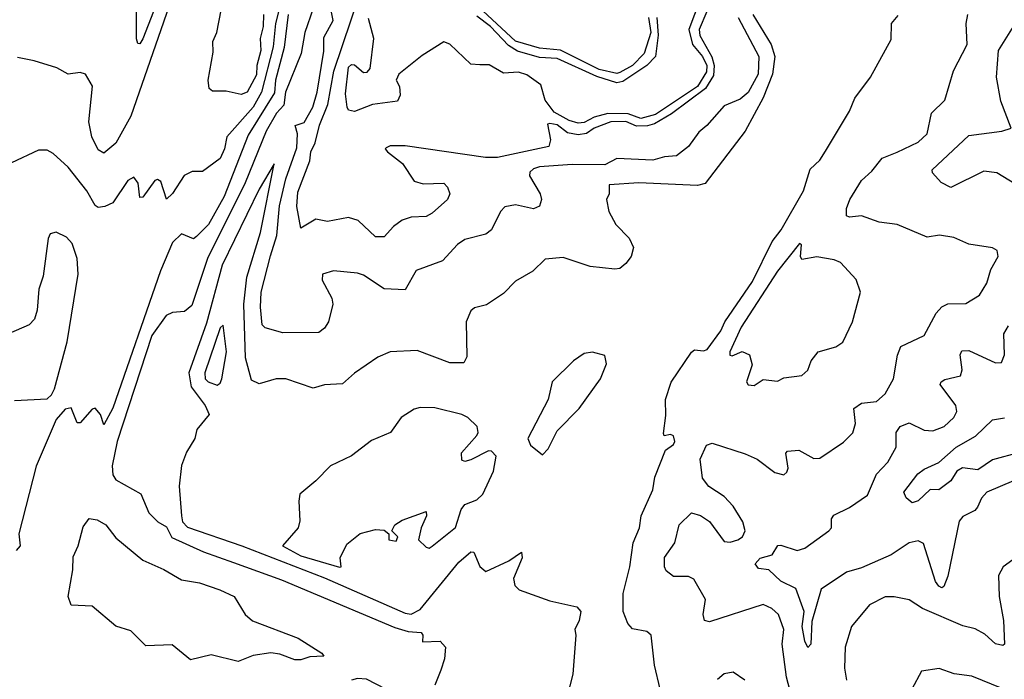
# Model space of a CAD drawing. Extents: x 1843161 to 1959474, y 907081 to 1016326.
# Tile 221 of 256: x 1861062 to 1864364, y 1009898 to 1012108. Entities that reach past the tile are written whole.
import ezdxf

# ---------------------------------------------------------------- set-up
doc = ezdxf.new("R2010")
doc.units = 0

msp = doc.modelspace()

# ---------------------------------------------------------------- linework, layer by layer
at = {"layer": '0CON20XD'}
for points in [[(1861879.4, 1012125), (1861878.8, 1012085), (1861869, 1012045), (1861871, 1012005), (1861858, 1011955), (1861856.8, 1011923.2), (1861825, 1011865.7), (1861805, 1011857.3), (1861755, 1011868.1), (1861708.8, 1011868.8), (1861697.9, 1011877.9), (1861694.8, 1011905), (1861711.3, 1011998.7), (1861709.6, 1012035), (1861723.7, 1012065), (1861730.4, 1012099.6), (1861755, 1012227.5)], [(1863362.9, 1012227.1), (1863306.1, 1012075), (1863318.6, 1012025), (1863351.7, 1011985), (1863366.4, 1011955), (1863365, 1011933.4), (1863335, 1011883.9), (1863195, 1011790.5), (1863145, 1011777.4), (1863102.9, 1011792.9), (1863035, 1011794.2), (1862988.3, 1011781.7), (1862955, 1011763.6), (1862935, 1011761.6), (1862905, 1011770.2), (1862855, 1011798.4), (1862825, 1011838.7), (1862809.6, 1011889.6), (1862763.2, 1011923.2), (1862735, 1011931.8), (1862685, 1011928.9), (1862636.4, 1011956.4), (1862605, 1011956.5), (1862575, 1011959.1), (1862505, 1012025.8), (1862485, 1012033.8), (1862412.2, 1011987.8), (1862333.3, 1011925), (1862324.8, 1011905), (1862336.3, 1011883.7), (1862338, 1011855), (1862329.4, 1011835), (1862245, 1011823.8), (1862185, 1011800.5), (1862165, 1011804.5), (1862160, 1011815), (1862155, 1011860), (1862165, 1011949.2), (1862175, 1011957.6), (1862185, 1011956.4), (1862215, 1011930.7), (1862228.1, 1011931.9), (1862237.1, 1011945), (1862249.4, 1012045), (1862232.5, 1012112.5)], [(1862839.7, 1011759.7), (1862832.3, 1011757.7), (1862842.3, 1011705), (1862836.5, 1011683.5), (1862665, 1011645.9), (1862624.3, 1011645.7), (1862355, 1011685.1), (1862304.8, 1011685.2), (1862291.3, 1011678.7), (1862288, 1011675), (1862295.8, 1011665), (1862345.6, 1011625.6), (1862385, 1011567.1), (1862415, 1011558), (1862485, 1011560), (1862497.3, 1011547.3), (1862504.3, 1011525), (1862496.7, 1011505), (1862445, 1011459.2), (1862425, 1011448.9), (1862375, 1011445.8), (1862345, 1011436.7), (1862315.5, 1011415), (1862285, 1011380.5), (1862255, 1011380.4), (1862197.1, 1011435), (1862165, 1011445.2), (1862095, 1011431.6), (1862055, 1011439.2), (1862005, 1011409.2), (1861991.7, 1011481.7), (1861995, 1011530), (1862035.2, 1011635), (1862038.6, 1011665), (1862053.4, 1011695), (1862067.5, 1011755), (1862095.7, 1011824.3), (1862115.9, 1011935), (1862202.7, 1012195)], [(1861564.1, 1012155), (1861435.4, 1011784.6), (1861385, 1011694.6), (1861345, 1011660.5), (1861325, 1011671.4), (1861304.8, 1011715), (1861294.7, 1011765.3), (1861306.9, 1011885), (1861282.5, 1011925), (1861265, 1011931.2), (1861225, 1011926), (1861186.6, 1011946.6), (1861110.6, 1011970.6), (1861055, 1011981.4)], [(1861511, 1012135), (1861475, 1012044.4), (1861465, 1012027.5), (1861458.8, 1012028.8), (1861454.2, 1012044.2), (1861454.3, 1012175)], [(1863471.2, 1012115), (1863541, 1011985), (1863538.9, 1011925), (1863505.4, 1011864.6), (1863478.6, 1011841.4), (1863425, 1011819.3), (1863366.9, 1011753.1), (1863339.4, 1011730.6), (1863305, 1011682.9), (1863265, 1011651.9), (1863225, 1011648.6), (1863185, 1011637.1), (1863065, 1011643.2), (1863025, 1011621.4), (1862915, 1011623.3), (1862805, 1011615.2), (1862785, 1011608.1), (1862773.2, 1011596.7), (1862771.8, 1011585), (1862808.2, 1011525), (1862811.8, 1011505), (1862805, 1011482.9), (1862785, 1011474.6), (1862725, 1011487.5), (1862689.5, 1011480.5), (1862675, 1011465.8), (1862645, 1011403.3), (1862625, 1011389.5), (1862555, 1011371.9), (1862530, 1011355), (1862480.2, 1011299.8), (1862392, 1011268), (1862355, 1011202.5), (1862285, 1011205.8), (1862215, 1011252.2), (1862195, 1011258.9), (1862115, 1011266.7), (1862077.5, 1011255), (1862076.2, 1011235), (1862108.6, 1011175), (1862112.5, 1011155), (1862098.2, 1011095), (1862085, 1011074.4), (1862065, 1011060), (1861945, 1011058.9), (1861886, 1011075), (1861875.7, 1011085.8), (1861869.5, 1011145), (1861872.6, 1011195), (1861903.4, 1011316.6), (1861924.3, 1011385), (1861933.7, 1011483.7), (1861954.6, 1011575), (1861991.3, 1011678.7), (1861994, 1011725), (1861986.4, 1011753.6), (1862016.6, 1011763.4), (1862045.5, 1011815), (1862060.4, 1011865), (1862082.5, 1012002.5), (1862081.8, 1012048.2), (1862113.3, 1012105), (1862102.1, 1012162.1)], [(1861963, 1012125), (1861948.9, 1012015), (1861920.6, 1011905), (1861916.6, 1011863.4), (1861828.4, 1011721.6), (1861748.4, 1011515), (1861695, 1011421.4), (1861655, 1011381.2), (1861645, 1011373.8), (1861605, 1011390.6), (1861575, 1011361.2), (1861535, 1011266.8), (1861375, 1010805.8), (1861345, 1010750), (1861333.3, 1010785), (1861315, 1010806.7), (1861305, 1010803.3), (1861265, 1010756.7), (1861255, 1010757.5), (1861235, 1010807.5), (1861215, 1010803.3), (1861185, 1010768.8), (1861118, 1010612), (1861060, 1010385), (1861063.6, 1010345), (1861050.9, 1010329.1)], [(1862046.7, 1012145), (1862019.1, 1012065), (1862006.1, 1011995), (1861954, 1011865), (1861948.1, 1011821.9), (1861924, 1011795), (1861888.9, 1011735), (1861818.7, 1011561.3), (1861692.6, 1011307.4), (1861639.5, 1011150.5), (1861615, 1011130), (1861575, 1011127.3), (1861553.4, 1011116.6), (1861505, 1011050), (1861389.7, 1010695), (1861372.6, 1010612.6), (1861375, 1010583.3), (1861385, 1010565.7), (1861469, 1010519), (1861495, 1010455.7), (1861525.8, 1010425), (1861555, 1010408.9), (1861573.1, 1010373.1), (1861678.2, 1010325), (1861779.1, 1010289.1), (1861940.8, 1010230.8), (1862320.9, 1010070.9), (1862365, 1010057.8), (1862408.8, 1010055), (1862414.4, 1010045), (1862413.4, 1010023.4), (1862472.5, 1010025), (1862490, 1010005), (1862486.7, 1009966.7), (1862475, 1009927.8), (1862455, 1009878)], [(1863521.4, 1012125), (1863582.7, 1012025), (1863594.9, 1011985), (1863586.7, 1011925), (1863555, 1011846.2), (1863495, 1011734.2), (1863360.9, 1011559.1), (1863335, 1011552.5), (1863138.7, 1011561.3), (1863038.8, 1011555), (1863038.8, 1011525), (1863030, 1011505), (1863037.8, 1011465), (1863061.2, 1011421.2), (1863106.4, 1011376.4), (1863120.8, 1011345), (1863112.7, 1011315), (1863095, 1011290.9), (1863075, 1011274.6), (1863057.6, 1011272.4), (1862975, 1011280.5), (1862885, 1011310.6), (1862825, 1011306), (1862783.3, 1011265), (1862725, 1011232), (1862685, 1011190.6), (1862627.6, 1011152.4), (1862587.8, 1011142.2), (1862575, 1011132), (1862559.4, 1011095), (1862562.1, 1010977.9), (1862552.1, 1010957.9), (1862505, 1010958.2), (1862395, 1010999.2), (1862305, 1010995.5), (1862262.8, 1010977.2), (1862185, 1010923.1), (1862145, 1010887.5), (1862085, 1010884.4), (1862046.6, 1010873.4), (1861954.6, 1010904.6), (1861922.5, 1010905), (1861865, 1010887.5), (1861839.7, 1010899.7), (1861820, 1010975), (1861813.6, 1011155), (1861824.4, 1011245), (1861869.6, 1011395), (1861915.5, 1011625.5), (1861865, 1011539.7), (1861740.9, 1011285), (1861688.8, 1011091.2), (1861629.3, 1010925), (1861637.8, 1010877.8), (1861684.4, 1010815), (1861698, 1010785), (1861656.7, 1010735), (1861650, 1010705), (1861621.6, 1010658.4), (1861605, 1010614.3), (1861597, 1010545), (1861604.7, 1010445), (1861608.6, 1010425), (1861625, 1010406.9), (1861806.8, 1010345), (1862085, 1010237.4), (1862355, 1010118.8), (1862375, 1010115.4), (1862405, 1010132), (1862535, 1010289.7), (1862575, 1010324.3), (1862585, 1010323.8), (1862605.6, 1010275.6), (1862625, 1010258.8), (1862702.5, 1010295), (1862745, 1010323.3), (1862747.1, 1010305), (1862718.8, 1010235), (1862722.2, 1010212.2), (1862737, 1010197), (1862840.6, 1010160.6), (1862930.9, 1010140.9), (1862944.2, 1010125), (1862938.9, 1010095), (1862924, 1010065), (1862927.7, 1010045), (1862916.7, 1009915), (1862887.9, 1009802.1)], [(1861931.6, 1012138.4), (1861919.8, 1012095), (1861912.6, 1012017.4), (1861872.8, 1011865), (1861845.1, 1011814.9), (1861756.7, 1011715), (1861749.3, 1011675), (1861735, 1011642.7), (1861675, 1011599.6), (1861641.2, 1011598.8)], [(1863199.2, 1012115), (1863203.3, 1012056.7), (1863193.9, 1011985), (1863165.4, 1011954.6), (1863085, 1011900.6), (1863065, 1011896.1), (1862998, 1011918), (1862865, 1011977.8), (1862805, 1011981.5), (1862732.1, 1012002.1), (1862701.6, 1012021.6), (1862640.6, 1012085), (1862595, 1012119.5)], [(1863171.3, 1012115), (1863178.9, 1012065), (1863156.8, 1011995), (1863117.7, 1011955), (1863075, 1011931), (1863065, 1011928.1), (1863005, 1011940.8), (1862875.9, 1012005.9), (1862805, 1012012.2), (1862725, 1012036.1), (1862615, 1012137.2)], [(1863366.3, 1012135), (1863340.6, 1012075), (1863343, 1012055), (1863383.1, 1011983.1), (1863391.7, 1011955), (1863389, 1011921), (1863362.4, 1011877.6), (1863247.6, 1011792.4), (1863190.9, 1011759.1), (1863168, 1011752), (1863131, 1011751), (1863095, 1011766.8), (1863045, 1011765.6), (1862988.9, 1011745), (1862962.9, 1011727.1), (1862935, 1011721.9), (1862899.3, 1011729.3), (1862865, 1011755.6), (1862839.7, 1011759.7)], [(1863210, 1009865), (1863190.6, 1009945), (1863180, 1010045), (1863165, 1010058), (1863117.3, 1010067.3), (1863102, 1010085), (1863086.2, 1010125), (1863085.7, 1010185.7), (1863107.9, 1010275), (1863120, 1010355), (1863141.3, 1010405), (1863146, 1010445), (1863185, 1010532), (1863192.2, 1010575), (1863228, 1010665), (1863255, 1010684.4), (1863259.4, 1010695), (1863255, 1010713.3), (1863245, 1010717.5), (1863223, 1010713), (1863221.7, 1010721.7), (1863228.9, 1010781.1), (1863227.5, 1010835), (1863247.1, 1010892.9), (1863315, 1010994.2), (1863325, 1011001.4), (1863355, 1010997.9), (1863367.2, 1011002.8), (1863413.8, 1011065), (1863427, 1011095), (1863519.5, 1011230.5), (1863586.1, 1011365), (1863615.7, 1011404.2), (1863691.1, 1011535), (1863713.3, 1011606.7), (1863745, 1011637.3), (1863765, 1011667.5), (1863845, 1011801.8), (1863862.8, 1011845), (1863915.5, 1011915), (1863985, 1012041.9), (1863985.4, 1012095), (1864007.8, 1012122.2)], [(1863645, 1009861.9), (1863634, 1009905), (1863619.3, 1010015), (1863624.8, 1010065), (1863607.2, 1010115), (1863585, 1010134.7), (1863555, 1010147.9), (1863375, 1010089.7), (1863358.9, 1010095), (1863354, 1010115), (1863361.9, 1010165), (1863322.7, 1010232.7), (1863305, 1010242.1), (1863255, 1010242.3), (1863230.7, 1010260.8), (1863224.2, 1010274.2), (1863224.7, 1010305.3), (1863258.9, 1010355), (1863273.5, 1010415), (1863315, 1010455.5), (1863345, 1010446.4), (1863375.9, 1010425.9), (1863425, 1010359.1), (1863445, 1010356.9), (1863470, 1010365), (1863486.7, 1010375), (1863495.4, 1010395), (1863487.5, 1010425), (1863455, 1010477.5), (1863425, 1010510), (1863373.2, 1010543.3), (1863351.5, 1010571.5), (1863344.4, 1010635.6), (1863365, 1010681.9), (1863385, 1010688.9), (1863495, 1010653.2), (1863535.3, 1010635.3), (1863595, 1010590.9), (1863625, 1010582.9), (1863635, 1010591.2), (1863638.8, 1010605), (1863631.9, 1010655), (1863637.6, 1010662.4), (1863675, 1010665.3), (1863725, 1010638.1), (1863745, 1010639.2), (1863825, 1010692.5), (1863856, 1010724), (1863865.3, 1010754.7), (1863859.1, 1010805), (1863885, 1010823.1), (1863935, 1010828.9), (1863965, 1010854.3), (1863992.5, 1010905), (1864005.9, 1010984.1), (1864017.3, 1011012.7), (1864095, 1011049.4), (1864135.9, 1011124.1), (1864154.1, 1011145.9), (1864175, 1011155.4), (1864235, 1011156.7), (1864281.4, 1011185), (1864305.7, 1011225), (1864319.4, 1011270.6), (1864343.3, 1011315), (1864340, 1011335), (1864325, 1011343.3), (1864245, 1011355.7), (1864195, 1011378.1), (1864146.5, 1011386.5), (1864105, 1011379.6), (1864005, 1011421.7), (1863945, 1011429.3), (1863885, 1011450.8), (1863845, 1011446.4), (1863835, 1011450.8), (1863834.8, 1011474.8), (1863845.6, 1011505), (1863885, 1011569.2), (1863919.8, 1011600.2), (1863955, 1011643.6), (1864005, 1011664.1), (1864075, 1011697.1), (1864105.9, 1011725), (1864120.4, 1011795), (1864165, 1011838.6), (1864193.2, 1011936.8), (1864239.3, 1012025), (1864235.8, 1012095), (1864241.6, 1012125)], [(1864425, 1011542), (1864338.8, 1011595), (1864295, 1011600.4), (1864185, 1011545.8), (1864152.8, 1011562.8), (1864123.8, 1011595), (1864122, 1011605), (1864245, 1011720), (1864355.9, 1011734.1), (1864387.5, 1011745), (1864352.5, 1011835), (1864338, 1011915), (1864344.6, 1012005), (1864394.6, 1012085)], [(1861641.2, 1011598.8), (1861613.7, 1011586.3), (1861575, 1011525.7), (1861555, 1011506.7), (1861535.9, 1011565.9), (1861525, 1011572.5), (1861515, 1011568.8), (1861475, 1011513.8), (1861465, 1011512.5), (1861459.7, 1011559.7), (1861445, 1011580), (1861425, 1011568.8), (1861375, 1011494.3), (1861348.1, 1011481.9), (1861325, 1011479.2), (1861315, 1011485.5), (1861287.5, 1011535), (1861225, 1011613.5), (1861175, 1011660), (1861155, 1011670.6), (1861125, 1011670.9), (1861035, 1011628.9)], [(1861045, 1010831.6), (1861155, 1010837.1), (1861169.5, 1010850.5), (1861178.8, 1010871.2), (1861221.6, 1011028.4), (1861258.3, 1011255), (1861255, 1011307.5), (1861238.3, 1011358.3), (1861218.8, 1011378.8), (1861185, 1011396.2), (1861165, 1011390), (1861158, 1011375), (1861140.9, 1011249.1), (1861127.1, 1011205), (1861121.5, 1011135), (1861111.5, 1011105), (1861094.2, 1011085), (1861024.7, 1011055.3)], [(1863525, 1010882.5), (1863555, 1010902.5), (1863603, 1010897), (1863625, 1010907.5), (1863685, 1010916.2), (1863705, 1010933.3), (1863716, 1010965), (1863740, 1010995), (1863798.7, 1011011.3), (1863823.1, 1011026.9), (1863855.6, 1011095), (1863881.9, 1011195), (1863867.2, 1011237.2), (1863815, 1011294.4), (1863793.8, 1011303.8), (1863735, 1011312.9), (1863685, 1011304.2), (1863680.6, 1011315), (1863684, 1011354), (1863677.5, 1011357.5), (1863603.8, 1011265), (1863482.1, 1011077.9), (1863443.2, 1010995), (1863443.9, 1010983.9), (1863451.3, 1010981.3), (1863485, 1010995.6), (1863510, 1010985), (1863518.8, 1010951.2), (1863500, 1010895), (1863505, 1010884.3), (1863525, 1010882.5)], [(1861725, 1010883.3), (1861735, 1010890), (1861740.5, 1010905), (1861755.6, 1010995), (1861745, 1011084), (1861735, 1011075.6), (1861682.8, 1010925), (1861684.7, 1010905), (1861694.6, 1010895), (1861725, 1010883.3)], [(1864395, 1010562.5), (1864305.6, 1010525), (1864287.3, 1010505), (1864274.4, 1010475), (1864265, 1010463.1), (1864225, 1010442.9), (1864212.7, 1010427.3), (1864175, 1010243.8), (1864161.7, 1010208.3), (1864155, 1010204.4), (1864145, 1010210), (1864133.2, 1010225), (1864092.7, 1010352.7), (1864075, 1010361.9), (1864045, 1010354.6), (1863985, 1010314.7), (1863885, 1010271.2), (1863835, 1010257), (1863750, 1010200), (1863719, 1010091), (1863715.6, 1010015), (1863705, 1010004.6), (1863695.4, 1010025), (1863686.5, 1010075), (1863692.7, 1010125), (1863665, 1010201.6), (1863615, 1010226.4), (1863575, 1010264.2), (1863539.4, 1010269.4), (1863528.4, 1010285), (1863545, 1010303.4), (1863585.5, 1010315), (1863605, 1010345.7), (1863615, 1010347.5), (1863669.8, 1010329.8), (1863695, 1010337.3), (1863775.6, 1010395), (1863784.5, 1010405), (1863784.5, 1010435), (1863792.1, 1010447.9), (1863845, 1010473.1), (1863905, 1010514.5), (1863935.3, 1010585), (1863973.6, 1010625), (1864001.2, 1010675), (1864002, 1010725), (1864015, 1010744.6), (1864045, 1010756.6), (1864095, 1010732), (1864125, 1010730.2), (1864162.5, 1010745), (1864195.4, 1010775), (1864204.6, 1010795), (1864201.2, 1010815), (1864148.8, 1010885), (1864152.5, 1010895), (1864165, 1010902.5), (1864217.3, 1010915), (1864222.4, 1010935), (1864216.2, 1010985), (1864221.8, 1010998.2), (1864245, 1011000), (1864335, 1010958.6), (1864355, 1010958.8), (1864364.4, 1010985), (1864362.8, 1011055), (1864378.1, 1011081.9)], [(1862815, 1010650), (1862835, 1010670), (1862865, 1010730), (1862938.8, 1010805), (1863010, 1010905), (1863030, 1010955), (1863025, 1010982.5), (1862983.6, 1010993.6), (1862955, 1010989.2), (1862919.2, 1010965), (1862848, 1010895), (1862834, 1010835), (1862766.2, 1010705), (1862775, 1010682.5), (1862815, 1010650)], [(1862135, 1010272.9), (1862140, 1010275), (1862137.5, 1010305), (1862159.3, 1010350.7), (1862203.9, 1010386.1), (1862255, 1010400), (1862285, 1010397.5), (1862300, 1010385), (1862300, 1010365), (1862325, 1010360), (1862330, 1010375), (1862310, 1010395), (1862320, 1010415), (1862345, 1010431.2), (1862425, 1010460), (1862426.7, 1010445), (1862408.8, 1010405), (1862400, 1010365), (1862425, 1010340), (1862435, 1010336.7), (1862445, 1010343.8), (1862523.4, 1010406.6), (1862543.1, 1010466.9), (1862555, 1010483.3), (1862595, 1010499.2), (1862615, 1010518), (1862651.1, 1010595), (1862660, 1010645), (1862645, 1010662.5), (1862635, 1010663.3), (1862575, 1010633.3), (1862555, 1010627.5), (1862545, 1010632.5), (1862543.9, 1010656.1), (1862595.8, 1010715), (1862600, 1010725), (1862596.2, 1010745), (1862565.5, 1010775.5), (1862545.5, 1010785.5), (1862455, 1010806.9), (1862405, 1010808.6), (1862385, 1010802.9), (1862342, 1010775), (1862306.2, 1010725), (1862241.7, 1010698.3), (1862175, 1010646.7), (1862105, 1010613.3), (1862055, 1010562.5), (1862002.3, 1010517.7), (1861998, 1010495), (1862001.7, 1010428.3), (1861996.2, 1010405), (1861943.8, 1010345), (1862005, 1010311), (1862135, 1010272.9)], [(1864415, 1010658.1), (1864325, 1010632.9), (1864275, 1010599.7), (1864224.2, 1010605.8), (1864205.3, 1010595), (1864185, 1010562.9), (1864145, 1010532.7), (1864115, 1010534.2), (1864075, 1010495.6), (1864055, 1010488.8), (1864035, 1010506), (1864027.3, 1010525), (1864074.2, 1010585.8), (1864095, 1010601.7), (1864145, 1010623.9), (1864203.2, 1010675), (1864267.2, 1010712.8), (1864325, 1010766.9), (1864365, 1010774)], [(1861795, 1009956.9), (1861705, 1009979.6), (1861635, 1009962.5), (1861573.3, 1010013.3), (1861485, 1010009.6), (1861435, 1010060), (1861385, 1010076.2), (1861305, 1010142.5), (1861235, 1010146.2), (1861224.9, 1010174.9), (1861240.8, 1010265), (1861241.7, 1010308.3), (1861258.5, 1010345), (1861275, 1010408.2), (1861295, 1010436.8), (1861321.7, 1010431.7), (1861351.1, 1010415), (1861385, 1010372.1), (1861475, 1010296.5), (1861545.7, 1010265.7), (1861605, 1010230.7), (1861665, 1010220.6), (1861733.1, 1010196.9), (1861781.8, 1010175), (1861818.9, 1010115), (1861843.2, 1010093.2), (1861996.2, 1010035), (1862076, 1009985), (1862082.5, 1009975), (1862035, 1009973.1), (1862005, 1009963.3), (1861985, 1009962.7), (1861935, 1009981.4), (1861904, 1009986), (1861845, 1009977.1), (1861795, 1009956.9)], [(1864445, 1010336.5), (1864360.8, 1010275), (1864344.3, 1010245), (1864347.2, 1010175), (1864361.2, 1010095), (1864364.3, 1010015.7), (1864359.1, 1010010.9), (1864335, 1010016.9), (1864298.5, 1010048.5), (1864266.6, 1010066.6), (1864225, 1010076.5), (1864089.5, 1010135), (1864045, 1010163.5), (1863995, 1010174.5), (1863965, 1010174.5), (1863912.3, 1010147.7), (1863851.5, 1010075), (1863830.4, 1010005), (1863827.8, 1009935), (1863834.6, 1009895)], [(1863494.5, 1009894.5), (1863455, 1009921.2), (1863425, 1009916), (1863402.6, 1009897.4)], [(1864357.1, 1009867.1), (1864255, 1009908.1), (1864195.7, 1009915.7), (1864146.1, 1009933.9), (1864086.7, 1009925), (1864054.2, 1009865)], [(1862325, 1009846.9), (1862225, 1009898.5), (1862195, 1009900.3), (1862175, 1009894.7)]]:
    msp.add_lwpolyline(points, dxfattribs=at)

doc.saveas('drawing.dxf')
